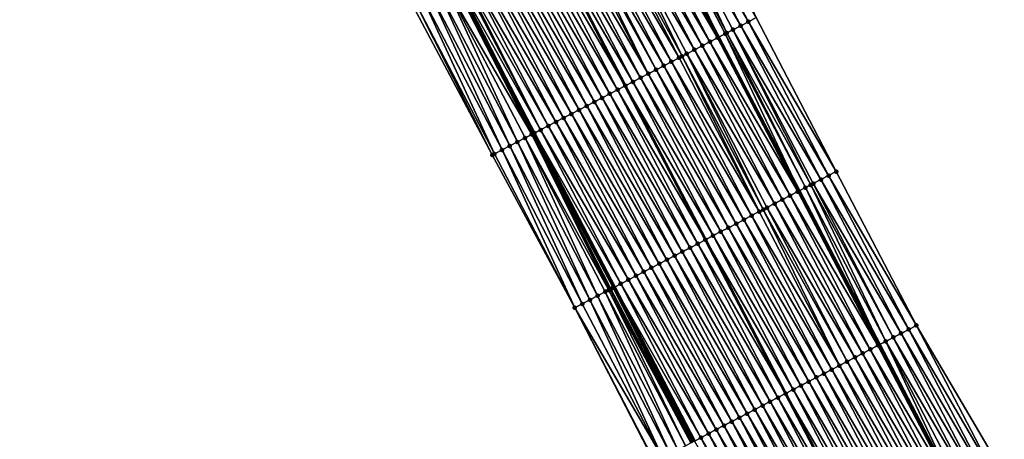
# Model space of a CAD drawing. Header units: feet. Extents: x 2010743 to 2022806, y 818705 to 837694.
# Tile 152 of 256: x 2012605 to 2012719, y 824590 to 824639. Entities that reach past the tile are written whole.
import ezdxf

# ---------------------------------------------------------------- set-up
doc = ezdxf.new("R2010")
doc.units = ezdxf.units.FT
doc.header["$MEASUREMENT"] = 0
for name, color, linetype, lineweight in [('EP_Travel Lane', 172, 'Continuous', 53), ('Road Shots', 141, 'Continuous', 100), ('STRIPING', 60, 'Continuous', 53)]:
    doc.layers.add(name, color=color, linetype=linetype, lineweight=lineweight)
doc.layers.add('I-77-MM17-21_NB-Surface-Border', color=7, linetype='Continuous')
doc.layers.add('I-77-MM17-21_NB-Surface-TIN', color=7, linetype='Continuous')

msp = doc.modelspace()

# ---------------------------------------------------------------- linework, layer by layer
at = {"layer": 'EP_Travel Lane'}
for points in [[(2012584.32, 824831.87, 318.06), (2012593.47, 824814.09, 317.76), (2012602.6, 824796.3, 317.48), (2012611.74, 824778.51, 317.21), (2012620.92, 824760.75, 316.94), (2012630.19, 824743.03, 316.64), (2012639.46, 824725.31, 316.43), (2012648.73, 824707.59, 316.09), (2012657.99, 824689.87, 315.8), (2012667.26, 824672.15, 315.52), (2012676.53, 824654.43, 315.23), (2012685.8, 824636.71, 314.95), (2012695.07, 824618.99, 314.64), (2012704.34, 824601.27, 314.37), (2012713.6, 824583.55, 314.1)], [(2012562.97, 824820.76, 318.46), (2012572.2, 824803.02, 318.18), (2012581.44, 824785.28, 317.89), (2012590.67, 824767.54, 317.6), (2012599.9, 824749.8, 317.32), (2012609.14, 824732.06, 317.05), (2012618.38, 824714.32, 316.85), (2012627.61, 824696.59, 316.52), (2012636.85, 824678.85, 316.24), (2012646.09, 824661.11, 315.96), (2012655.32, 824643.37, 315.64), (2012664.56, 824625.64, 315.36), (2012673.8, 824607.9, 315.02), (2012683.03, 824590.16, 314.74)]]:
    msp.add_polyline3d(points, dxfattribs=at)
at = {"layer": 'I-77-MM17-21_NB-Surface-Border', "color": 3, "linetype": 'Continuous', "lineweight": -3}
for points in [[(2012678.38, 824587.75, 314.57), (2012669.22, 824605.52, 314.89), (2012659.73, 824623.13, 315.2), (2012650.33, 824640.78, 315.49), (2012640.58, 824658.25, 315.75), (2012631.37, 824676, 316.05), (2012621.71, 824693.52, 316.31), (2012612.89, 824711.47, 316.63), (2012603.66, 824729.21, 316.91), (2012594.42, 824746.95, 317.16), (2012584.52, 824764.35, 317.4), (2012575.65, 824782.27, 317.7), (2012566.54, 824800.08, 318.01), (2012557.97, 824818.16, 318.3), (2012548.35, 824835.7, 318.57)], [(2012586.77, 824833.14, 318.02), (2012596.88, 824815.87, 317.68), (2012607, 824798.59, 317.39), (2012617.12, 824781.31, 317.09), (2012626.35, 824763.58, 316.81), (2012636.47, 824746.3, 316.52), (2012645.71, 824728.57, 316.23), (2012654.95, 824710.83, 315.94), (2012664.18, 824693.09, 315.66), (2012672.53, 824674.89, 315.42), (2012681.77, 824657.16, 315.16), (2012690.12, 824638.96, 314.9), (2012699.36, 824621.22, 314.6), (2012708.59, 824603.48, 314.31), (2012718.72, 824586.22, 314.04)]]:
    msp.add_polyline3d(points, dxfattribs=at)
at = {"layer": 'I-77-MM17-21_NB-Surface-TIN', "color": 128, "linetype": 'Continuous', "lineweight": -3}
for points in [[(2012688.35, 824638.03, 314.93), (2012679.11, 824655.77, 315.22), (2012678.22, 824655.31, 315.23)], [(2012689.23, 824638.49, 314.92), (2012680, 824656.23, 315.2), (2012679.11, 824655.77, 315.22)], [(2012688.35, 824638.03, 314.93), (2012689.23, 824638.49, 314.92), (2012679.11, 824655.77, 315.22)], [(2012689.23, 824638.49, 314.92), (2012690.12, 824638.96, 314.9), (2012680, 824656.23, 315.2)], [(2012685.68, 824636.65, 314.95), (2012676.45, 824654.38, 315.22), (2012675.56, 824653.92, 315.23)], [(2012685.68, 824636.65, 314.95), (2012676.53, 824654.43, 315.23), (2012676.45, 824654.38, 315.22)], [(2012677.34, 824654.84, 315.23), (2012676.53, 824654.43, 315.23), (2012685.8, 824636.71, 314.95)], [(2012685.68, 824636.65, 314.95), (2012685.8, 824636.71, 314.95), (2012676.53, 824654.43, 315.23)], [(2012686.57, 824637.11, 314.95), (2012677.46, 824654.91, 315.23), (2012677.34, 824654.84, 315.23)], [(2012686.57, 824637.11, 314.95), (2012677.34, 824654.84, 315.23), (2012685.8, 824636.71, 314.95)], [(2012686.74, 824637.19, 314.95), (2012678.22, 824655.31, 315.23), (2012677.46, 824654.91, 315.23)], [(2012686.57, 824637.11, 314.95), (2012686.74, 824637.19, 314.95), (2012677.46, 824654.91, 315.23)], [(2012686.74, 824637.19, 314.95), (2012687.46, 824637.57, 314.95), (2012678.22, 824655.31, 315.23)], [(2012687.46, 824637.57, 314.95), (2012688.35, 824638.03, 314.93), (2012678.22, 824655.31, 315.23)], [(2012683.91, 824635.72, 314.97), (2012674.67, 824653.46, 315.24), (2012673.79, 824653, 315.25)], [(2012684.8, 824636.18, 314.95), (2012675.56, 824653.92, 315.23), (2012674.67, 824653.46, 315.24)], [(2012683.91, 824635.72, 314.97), (2012684.8, 824636.18, 314.95), (2012674.67, 824653.46, 315.24)], [(2012684.8, 824636.18, 314.95), (2012685.68, 824636.65, 314.95), (2012675.56, 824653.92, 315.23)], [(2012681.25, 824634.34, 315), (2012672.01, 824652.07, 315.29), (2012671.13, 824651.61, 315.31)], [(2012681.59, 824634.51, 315), (2012672.9, 824652.53, 315.27), (2012672.01, 824652.07, 315.29)], [(2012681.25, 824634.34, 315), (2012681.59, 824634.51, 315), (2012672.01, 824652.07, 315.29)], [(2012683.02, 824635.26, 314.98), (2012673.79, 824653, 315.25), (2012672.9, 824652.53, 315.27)], [(2012681.59, 824634.51, 315), (2012682.14, 824634.8, 314.99), (2012672.9, 824652.53, 315.27)], [(2012682.14, 824634.8, 314.99), (2012683.02, 824635.26, 314.98), (2012672.9, 824652.53, 315.27)], [(2012683.02, 824635.26, 314.98), (2012683.91, 824635.72, 314.97), (2012673.79, 824653, 315.25)], [(2012679.48, 824633.41, 315.04), (2012670.24, 824651.15, 315.32), (2012669.35, 824650.69, 315.34)], [(2012680.36, 824633.87, 315.02), (2012671.13, 824651.61, 315.31), (2012670.24, 824651.15, 315.32)], [(2012679.48, 824633.41, 315.04), (2012680.36, 824633.87, 315.02), (2012670.24, 824651.15, 315.32)], [(2012680.36, 824633.87, 315.02), (2012681.25, 824634.34, 315), (2012671.13, 824651.61, 315.31)], [(2012676.82, 824632.03, 315.1), (2012667.58, 824649.76, 315.38), (2012666.69, 824649.3, 315.4)], [(2012677.7, 824632.49, 315.08), (2012668.47, 824650.22, 315.36), (2012667.58, 824649.76, 315.38)], [(2012676.82, 824632.03, 315.1), (2012677.7, 824632.49, 315.08), (2012667.58, 824649.76, 315.38)], [(2012677.7, 824632.49, 315.08), (2012668.95, 824650.47, 315.34), (2012668.47, 824650.22, 315.36)], [(2012678.59, 824632.95, 315.06), (2012669.35, 824650.69, 315.34), (2012668.95, 824650.47, 315.34)], [(2012677.7, 824632.49, 315.08), (2012678.59, 824632.95, 315.06), (2012668.95, 824650.47, 315.34)], [(2012678.59, 824632.95, 315.06), (2012679.48, 824633.41, 315.04), (2012669.35, 824650.69, 315.34)], [(2012664.92, 824648.38, 315.44), (2012675.04, 824631.1, 315.13), (2012665.81, 824648.84, 315.42)], [(2012675.93, 824631.56, 315.12), (2012666.69, 824649.3, 315.4), (2012665.81, 824648.84, 315.42)], [(2012675.93, 824631.56, 315.12), (2012665.81, 824648.84, 315.42), (2012675.04, 824631.1, 315.13)], [(2012675.93, 824631.56, 315.12), (2012676.82, 824632.03, 315.1), (2012666.69, 824649.3, 315.4)], [(2012672.38, 824629.71, 315.19), (2012663.15, 824647.45, 315.48), (2012662.26, 824646.99, 315.5)], [(2012673.27, 824630.18, 315.17), (2012664.03, 824647.91, 315.46), (2012663.15, 824647.45, 315.48)], [(2012672.38, 824629.71, 315.19), (2012673.27, 824630.18, 315.17), (2012663.15, 824647.45, 315.48)], [(2012674.16, 824630.64, 315.15), (2012664.92, 824648.38, 315.44), (2012664.03, 824647.91, 315.46)], [(2012673.27, 824630.18, 315.17), (2012674.16, 824630.64, 315.15), (2012664.03, 824647.91, 315.46)], [(2012674.16, 824630.64, 315.15), (2012675.04, 824631.1, 315.13), (2012664.92, 824648.38, 315.44)], [(2012670.61, 824628.79, 315.23), (2012661.37, 824646.53, 315.52), (2012660.49, 824646.07, 315.53)], [(2012671.5, 824629.25, 315.21), (2012662.26, 824646.99, 315.5), (2012661.37, 824646.53, 315.52)], [(2012670.61, 824628.79, 315.23), (2012671.5, 824629.25, 315.21), (2012661.37, 824646.53, 315.52)], [(2012671.5, 824629.25, 315.21), (2012672.38, 824629.71, 315.19), (2012662.26, 824646.99, 315.5)], [(2012658.71, 824645.14, 315.58), (2012668.84, 824627.87, 315.27), (2012659.6, 824645.6, 315.56)], [(2012669.72, 824628.33, 315.24), (2012660.49, 824646.07, 315.53), (2012659.6, 824645.6, 315.56)], [(2012668.84, 824627.87, 315.27), (2012669.72, 824628.33, 315.24), (2012659.6, 824645.6, 315.56)], [(2012669.72, 824628.33, 315.24), (2012670.61, 824628.79, 315.23), (2012660.49, 824646.07, 315.53)], [(2012656.25, 824643.86, 315.63), (2012666.17, 824626.48, 315.33), (2012656.94, 824644.22, 315.62)], [(2012656.94, 824644.22, 315.62), (2012667.06, 824626.94, 315.31), (2012657.82, 824644.68, 315.6)], [(2012656.94, 824644.22, 315.62), (2012666.17, 824626.48, 315.33), (2012667.06, 824626.94, 315.31)], [(2012657.82, 824644.68, 315.6), (2012667.95, 824627.4, 315.28), (2012658.71, 824645.14, 315.58)], [(2012657.82, 824644.68, 315.6), (2012667.06, 824626.94, 315.31), (2012667.95, 824627.4, 315.28)], [(2012658.71, 824645.14, 315.58), (2012667.95, 824627.4, 315.28), (2012668.84, 824627.87, 315.27)], [(2012654.28, 824642.83, 315.62), (2012664.28, 824625.49, 315.36), (2012655.16, 824643.29, 315.63)], [(2012655.16, 824643.29, 315.63), (2012664.4, 824625.56, 315.36), (2012655.32, 824643.37, 315.64)], [(2012655.16, 824643.29, 315.63), (2012664.28, 824625.49, 315.36), (2012664.38, 824625.54, 315.36)], [(2012655.16, 824643.29, 315.63), (2012664.38, 824625.54, 315.36), (2012664.4, 824625.56, 315.36)], [(2012655.48, 824643.46, 315.64), (2012655.32, 824643.37, 315.64), (2012664.58, 824625.65, 315.36)], [(2012664.58, 824625.65, 315.36), (2012655.32, 824643.37, 315.64), (2012664.56, 824625.64, 315.36)], [(2012655.32, 824643.37, 315.64), (2012664.56, 824625.64, 315.36), (2012655.32, 824643.37, 315.64)], [(2012655.32, 824643.37, 315.64), (2012664.4, 824625.56, 315.36), (2012664.56, 824625.64, 315.36)], [(2012655.48, 824643.46, 315.64), (2012665.29, 824626.02, 315.35), (2012656.05, 824643.75, 315.63)], [(2012655.48, 824643.46, 315.64), (2012664.58, 824625.65, 315.36), (2012665.29, 824626.02, 315.35)], [(2012656.05, 824643.75, 315.63), (2012665.29, 824626.02, 315.35), (2012656.25, 824643.86, 315.63)], [(2012656.25, 824643.86, 315.63), (2012665.29, 824626.02, 315.35), (2012666.17, 824626.48, 315.33)], [(2012651.62, 824641.45, 315.54), (2012660.85, 824623.71, 315.25), (2012652.5, 824641.91, 315.57)], [(2012652.5, 824641.91, 315.57), (2012661.74, 824624.17, 315.28), (2012653.39, 824642.37, 315.59)], [(2012652.5, 824641.91, 315.57), (2012660.85, 824623.71, 315.25), (2012661.74, 824624.17, 315.28)], [(2012653.39, 824642.37, 315.59), (2012662.63, 824624.63, 315.31), (2012654.28, 824642.83, 315.62)], [(2012653.39, 824642.37, 315.59), (2012661.74, 824624.17, 315.28), (2012662.63, 824624.63, 315.31)], [(2012654.28, 824642.83, 315.62), (2012662.63, 824624.63, 315.31), (2012663.51, 824625.09, 315.35)], [(2012654.28, 824642.83, 315.62), (2012663.51, 824625.09, 315.35), (2012664.28, 824625.49, 315.36)], [(2012650.73, 824640.98, 315.51), (2012650.33, 824640.78, 315.49), (2012659.73, 824623.13, 315.2)], [(2012650.73, 824640.98, 315.51), (2012659.97, 824623.25, 315.21), (2012651.62, 824641.45, 315.54)], [(2012650.73, 824640.98, 315.51), (2012659.73, 824623.13, 315.2), (2012659.97, 824623.25, 315.21)], [(2012651.62, 824641.45, 315.54), (2012659.97, 824623.25, 315.21), (2012660.85, 824623.71, 315.25)], [(2012698.47, 824620.76, 314.61), (2012689.23, 824638.49, 314.92), (2012688.35, 824638.03, 314.93)], [(2012699.36, 824621.22, 314.6), (2012690.12, 824638.96, 314.9), (2012689.23, 824638.49, 314.92)], [(2012698.47, 824620.76, 314.61), (2012699.36, 824621.22, 314.6), (2012689.23, 824638.49, 314.92)], [(2012696.41, 824619.68, 314.64), (2012687.46, 824637.57, 314.95), (2012686.74, 824637.19, 314.95)], [(2012697.58, 824620.29, 314.63), (2012688.35, 824638.03, 314.93), (2012687.46, 824637.57, 314.95)], [(2012696.41, 824619.68, 314.64), (2012696.7, 824619.83, 314.64), (2012687.46, 824637.57, 314.95)], [(2012696.7, 824619.83, 314.64), (2012697.58, 824620.29, 314.63), (2012687.46, 824637.57, 314.95)], [(2012697.58, 824620.29, 314.63), (2012698.47, 824620.76, 314.61), (2012688.35, 824638.03, 314.93)], [(2012694.03, 824618.45, 314.65), (2012684.8, 824636.18, 314.95), (2012683.91, 824635.72, 314.97)], [(2012694.92, 824618.91, 314.65), (2012685.68, 824636.65, 314.95), (2012684.8, 824636.18, 314.95)], [(2012694.03, 824618.45, 314.65), (2012694.92, 824618.91, 314.65), (2012684.8, 824636.18, 314.95)], [(2012694.92, 824618.91, 314.65), (2012685.8, 824636.71, 314.95), (2012685.68, 824636.65, 314.95)], [(2012686.57, 824637.11, 314.95), (2012685.8, 824636.71, 314.95), (2012695.07, 824618.99, 314.64)], [(2012694.92, 824618.91, 314.65), (2012695.07, 824618.99, 314.64), (2012685.8, 824636.71, 314.95)], [(2012695.81, 824619.37, 314.64), (2012686.74, 824637.19, 314.95), (2012686.57, 824637.11, 314.95)], [(2012695.81, 824619.37, 314.64), (2012686.57, 824637.11, 314.95), (2012695.07, 824618.99, 314.64)], [(2012695.81, 824619.37, 314.64), (2012696.41, 824619.68, 314.64), (2012686.74, 824637.19, 314.95)], [(2012692.26, 824617.52, 314.67), (2012683.02, 824635.26, 314.98), (2012682.14, 824634.8, 314.99)], [(2012693.15, 824617.99, 314.67), (2012683.91, 824635.72, 314.97), (2012683.02, 824635.26, 314.98)], [(2012692.26, 824617.52, 314.67), (2012693.15, 824617.99, 314.67), (2012683.02, 824635.26, 314.98)], [(2012693.15, 824617.99, 314.67), (2012694.03, 824618.45, 314.65), (2012683.91, 824635.72, 314.97)], [(2012689.6, 824616.14, 314.72), (2012680.36, 824633.87, 315.02), (2012679.48, 824633.41, 315.04)], [(2012690.49, 824616.6, 314.7), (2012681.25, 824634.34, 315), (2012680.36, 824633.87, 315.02)], [(2012689.6, 824616.14, 314.72), (2012690.49, 824616.6, 314.7), (2012680.36, 824633.87, 315.02)], [(2012690.49, 824616.6, 314.7), (2012681.59, 824634.51, 315), (2012681.25, 824634.34, 315)], [(2012690.95, 824616.84, 314.69), (2012682.14, 824634.8, 314.99), (2012681.59, 824634.51, 315)], [(2012690.49, 824616.6, 314.7), (2012690.95, 824616.84, 314.69), (2012681.59, 824634.51, 315)], [(2012690.95, 824616.84, 314.69), (2012691.37, 824617.06, 314.68), (2012682.14, 824634.8, 314.99)], [(2012691.37, 824617.06, 314.68), (2012692.26, 824617.52, 314.67), (2012682.14, 824634.8, 314.99)], [(2012687.83, 824615.21, 314.74), (2012678.59, 824632.95, 315.06), (2012677.7, 824632.49, 315.08)], [(2012688.71, 824615.67, 314.73), (2012679.48, 824633.41, 315.04), (2012678.59, 824632.95, 315.06)], [(2012687.83, 824615.21, 314.74), (2012688.71, 824615.67, 314.73), (2012678.59, 824632.95, 315.06)], [(2012688.71, 824615.67, 314.73), (2012689.6, 824616.14, 314.72), (2012679.48, 824633.41, 315.04)], [(2012685.17, 824613.83, 314.8), (2012675.93, 824631.56, 315.12), (2012675.04, 824631.1, 315.13)], [(2012686.05, 824614.29, 314.77), (2012676.82, 824632.03, 315.1), (2012675.93, 824631.56, 315.12)], [(2012685.17, 824613.83, 314.8), (2012686.05, 824614.29, 314.77), (2012675.93, 824631.56, 315.12)], [(2012686.94, 824614.75, 314.75), (2012677.7, 824632.49, 315.08), (2012676.82, 824632.03, 315.1)], [(2012686.05, 824614.29, 314.77), (2012686.94, 824614.75, 314.75), (2012676.82, 824632.03, 315.1)], [(2012686.94, 824614.75, 314.75), (2012687.83, 824615.21, 314.74), (2012677.7, 824632.49, 315.08)], [(2012683.39, 824612.9, 314.83), (2012674.16, 824630.64, 315.15), (2012673.27, 824630.18, 315.17)], [(2012674.16, 824630.64, 315.15), (2012684.28, 824613.36, 314.81), (2012675.04, 824631.1, 315.13)], [(2012683.39, 824612.9, 314.83), (2012684.28, 824613.36, 314.81), (2012674.16, 824630.64, 315.15)], [(2012685.17, 824613.83, 314.8), (2012675.04, 824631.1, 315.13), (2012684.28, 824613.36, 314.81)], [(2012681.62, 824611.98, 314.86), (2012672.38, 824629.71, 315.19), (2012671.5, 824629.25, 315.21)], [(2012682.51, 824612.44, 314.84), (2012673.27, 824630.18, 315.17), (2012672.38, 824629.71, 315.19)], [(2012681.62, 824611.98, 314.86), (2012682.51, 824612.44, 314.84), (2012672.38, 824629.71, 315.19)], [(2012682.51, 824612.44, 314.84), (2012683.39, 824612.9, 314.83), (2012673.27, 824630.18, 315.17)], [(2012678.96, 824610.59, 314.91), (2012669.72, 824628.33, 315.24), (2012668.84, 824627.87, 315.27)], [(2012679.85, 824611.05, 314.89), (2012670.61, 824628.79, 315.23), (2012669.72, 824628.33, 315.24)], [(2012678.96, 824610.59, 314.91), (2012679.85, 824611.05, 314.89), (2012669.72, 824628.33, 315.24)], [(2012680.73, 824611.52, 314.87), (2012671.5, 824629.25, 315.21), (2012670.61, 824628.79, 315.23)], [(2012679.85, 824611.05, 314.89), (2012680.73, 824611.52, 314.87), (2012670.61, 824628.79, 315.23)], [(2012680.73, 824611.52, 314.87), (2012681.62, 824611.98, 314.86), (2012671.5, 824629.25, 315.21)], [(2012677.18, 824609.67, 314.95), (2012667.95, 824627.4, 315.28), (2012667.06, 824626.94, 315.31)], [(2012678.07, 824610.13, 314.93), (2012668.84, 824627.87, 315.27), (2012667.95, 824627.4, 315.28)], [(2012677.18, 824609.67, 314.95), (2012678.07, 824610.13, 314.93), (2012667.95, 824627.4, 315.28)], [(2012678.07, 824610.13, 314.93), (2012678.96, 824610.59, 314.91), (2012668.84, 824627.87, 315.27)], [(2012674.52, 824608.28, 315), (2012665.29, 824626.02, 315.35), (2012664.58, 824625.65, 315.36)], [(2012675.41, 824608.74, 314.99), (2012666.17, 824626.48, 315.33), (2012665.29, 824626.02, 315.35)], [(2012674.52, 824608.28, 315), (2012675.41, 824608.74, 314.99), (2012665.29, 824626.02, 315.35)], [(2012676.3, 824609.21, 314.97), (2012667.06, 824626.94, 315.31), (2012666.17, 824626.48, 315.33)], [(2012675.41, 824608.74, 314.99), (2012676.3, 824609.21, 314.97), (2012666.17, 824626.48, 315.33)], [(2012676.3, 824609.21, 314.97), (2012677.18, 824609.67, 314.95), (2012667.06, 824626.94, 315.31)], [(2012671.86, 824606.9, 314.99), (2012663.51, 824625.09, 315.35), (2012662.63, 824624.63, 315.31)], [(2012673.14, 824607.56, 315.02), (2012664.28, 824625.49, 315.36), (2012663.51, 824625.09, 315.35)], [(2012671.86, 824606.9, 314.99), (2012672.75, 824607.36, 315.02), (2012663.51, 824625.09, 315.35)], [(2012672.75, 824607.36, 315.02), (2012673.14, 824607.56, 315.02), (2012663.51, 824625.09, 315.35)], [(2012673.64, 824607.82, 315.02), (2012664.38, 824625.54, 315.36), (2012664.28, 824625.49, 315.36)], [(2012673.14, 824607.56, 315.02), (2012673.31, 824607.65, 315.03), (2012664.28, 824625.49, 315.36)], [(2012673.31, 824607.65, 315.03), (2012673.39, 824607.69, 315.02), (2012664.28, 824625.49, 315.36)], [(2012673.39, 824607.69, 315.02), (2012673.64, 824607.82, 315.02), (2012664.28, 824625.49, 315.36)], [(2012673.64, 824607.82, 315.02), (2012664.4, 824625.56, 315.36), (2012664.38, 824625.54, 315.36)], [(2012664.4, 824625.56, 315.36), (2012673.8, 824607.9, 315.02), (2012664.56, 824625.64, 315.36)], [(2012673.64, 824607.82, 315.02), (2012673.8, 824607.9, 315.02), (2012664.4, 824625.56, 315.36)], [(2012664.58, 824625.65, 315.36), (2012664.56, 824625.64, 315.36), (2012673.8, 824607.9, 315.02)], [(2012674.52, 824608.28, 315), (2012664.58, 824625.65, 315.36), (2012673.8, 824607.9, 315.02)], [(2012669.22, 824605.52, 314.89), (2012660.85, 824623.71, 315.25), (2012659.97, 824623.25, 315.21)], [(2012670.09, 824605.97, 314.92), (2012661.74, 824624.17, 315.28), (2012660.85, 824623.71, 315.25)], [(2012669.22, 824605.52, 314.89), (2012670.09, 824605.97, 314.92), (2012660.85, 824623.71, 315.25)], [(2012670.98, 824606.43, 314.95), (2012662.63, 824624.63, 315.31), (2012661.74, 824624.17, 315.28)], [(2012670.09, 824605.97, 314.92), (2012670.98, 824606.43, 314.95), (2012661.74, 824624.17, 315.28)], [(2012670.98, 824606.43, 314.95), (2012671.86, 824606.9, 314.99), (2012662.63, 824624.63, 315.31)], [(2012669.22, 824605.52, 314.89), (2012659.97, 824623.25, 315.21), (2012659.73, 824623.13, 315.2)], [(2012706.82, 824602.56, 314.35), (2012697.58, 824620.29, 314.63), (2012696.7, 824619.83, 314.64)], [(2012707.71, 824603.02, 314.33), (2012698.47, 824620.76, 314.61), (2012697.58, 824620.29, 314.63)], [(2012706.82, 824602.56, 314.35), (2012707.71, 824603.02, 314.33), (2012697.58, 824620.29, 314.63)], [(2012708.59, 824603.48, 314.31), (2012699.36, 824621.22, 314.6), (2012698.47, 824620.76, 314.61)], [(2012707.71, 824603.02, 314.33), (2012708.59, 824603.48, 314.31), (2012698.47, 824620.76, 314.61)], [(2012695.81, 824619.37, 314.64), (2012695.07, 824618.99, 314.64), (2012704.34, 824601.27, 314.37)], [(2012705.05, 824601.63, 314.36), (2012696.41, 824619.68, 314.64), (2012695.81, 824619.37, 314.64)], [(2012705.05, 824601.63, 314.36), (2012695.81, 824619.37, 314.64), (2012704.34, 824601.27, 314.37)], [(2012705.93, 824602.1, 314.36), (2012696.7, 824619.83, 314.64), (2012696.41, 824619.68, 314.64)], [(2012705.05, 824601.63, 314.36), (2012705.93, 824602.1, 314.36), (2012696.41, 824619.68, 314.64)], [(2012705.93, 824602.1, 314.36), (2012706.82, 824602.56, 314.35), (2012696.7, 824619.83, 314.64)], [(2012702.38, 824600.25, 314.41), (2012693.15, 824617.99, 314.67), (2012692.26, 824617.52, 314.67)], [(2012703.27, 824600.71, 314.39), (2012694.03, 824618.45, 314.65), (2012693.15, 824617.99, 314.67)], [(2012702.38, 824600.25, 314.41), (2012703.27, 824600.71, 314.39), (2012693.15, 824617.99, 314.67)], [(2012704.16, 824601.17, 314.38), (2012694.92, 824618.91, 314.65), (2012694.03, 824618.45, 314.65)], [(2012703.27, 824600.71, 314.39), (2012704.16, 824601.17, 314.38), (2012694.03, 824618.45, 314.65)], [(2012704.16, 824601.17, 314.38), (2012695.07, 824618.99, 314.64), (2012694.92, 824618.91, 314.65)], [(2012704.16, 824601.17, 314.38), (2012704.34, 824601.27, 314.37), (2012695.07, 824618.99, 314.64)], [(2012699.72, 824598.86, 314.44), (2012690.95, 824616.84, 314.69), (2012690.49, 824616.6, 314.7)], [(2012700.61, 824599.32, 314.42), (2012691.37, 824617.06, 314.68), (2012690.95, 824616.84, 314.69)], [(2012699.72, 824598.86, 314.44), (2012700.61, 824599.32, 314.42), (2012690.95, 824616.84, 314.69)], [(2012701.5, 824599.79, 314.41), (2012692.26, 824617.52, 314.67), (2012691.37, 824617.06, 314.68)], [(2012700.61, 824599.32, 314.42), (2012701.5, 824599.79, 314.41), (2012691.37, 824617.06, 314.68)], [(2012701.5, 824599.79, 314.41), (2012702.38, 824600.25, 314.41), (2012692.26, 824617.52, 314.67)], [(2012697.95, 824597.94, 314.47), (2012688.71, 824615.67, 314.73), (2012687.83, 824615.21, 314.74)], [(2012698.84, 824598.4, 314.46), (2012689.6, 824616.14, 314.72), (2012688.71, 824615.67, 314.73)], [(2012697.95, 824597.94, 314.47), (2012698.84, 824598.4, 314.46), (2012688.71, 824615.67, 314.73)], [(2012699.72, 824598.86, 314.44), (2012690.49, 824616.6, 314.7), (2012689.6, 824616.14, 314.72)], [(2012698.84, 824598.4, 314.46), (2012699.72, 824598.86, 314.44), (2012689.6, 824616.14, 314.72)], [(2012696.18, 824597.01, 314.49), (2012686.94, 824614.75, 314.75), (2012686.05, 824614.29, 314.77)], [(2012697.06, 824597.48, 314.48), (2012687.83, 824615.21, 314.74), (2012686.94, 824614.75, 314.75)], [(2012696.18, 824597.01, 314.49), (2012697.06, 824597.48, 314.48), (2012686.94, 824614.75, 314.75)], [(2012697.06, 824597.48, 314.48), (2012697.95, 824597.94, 314.47), (2012687.83, 824615.21, 314.74)], [(2012694.4, 824596.09, 314.53), (2012685.17, 824613.83, 314.8), (2012684.28, 824613.36, 314.81)], [(2012695.29, 824596.55, 314.51), (2012686.05, 824614.29, 314.77), (2012685.17, 824613.83, 314.8)], [(2012694.4, 824596.09, 314.53), (2012695.29, 824596.55, 314.51), (2012685.17, 824613.83, 314.8)], [(2012695.29, 824596.55, 314.51), (2012696.18, 824597.01, 314.49), (2012686.05, 824614.29, 314.77)], [(2012691.74, 824594.7, 314.57), (2012682.51, 824612.44, 314.84), (2012681.62, 824611.98, 314.86)], [(2012692.63, 824595.17, 314.56), (2012683.39, 824612.9, 314.83), (2012682.51, 824612.44, 314.84)], [(2012691.74, 824594.7, 314.57), (2012692.63, 824595.17, 314.56), (2012682.51, 824612.44, 314.84)], [(2012683.39, 824612.9, 314.83), (2012693.52, 824595.63, 314.54), (2012684.28, 824613.36, 314.81)], [(2012692.63, 824595.17, 314.56), (2012693.52, 824595.63, 314.54), (2012683.39, 824612.9, 314.83)], [(2012694.4, 824596.09, 314.53), (2012684.28, 824613.36, 314.81), (2012693.52, 824595.63, 314.54)], [(2012689.97, 824593.78, 314.61), (2012680.73, 824611.52, 314.87), (2012679.85, 824611.05, 314.89)], [(2012690.86, 824594.24, 314.59), (2012681.62, 824611.98, 314.86), (2012680.73, 824611.52, 314.87)], [(2012689.97, 824593.78, 314.61), (2012690.86, 824594.24, 314.59), (2012680.73, 824611.52, 314.87)], [(2012690.86, 824594.24, 314.59), (2012691.74, 824594.7, 314.57), (2012681.62, 824611.98, 314.86)], [(2012687.31, 824592.39, 314.66), (2012678.07, 824610.13, 314.93), (2012677.18, 824609.67, 314.95)], [(2012688.2, 824592.85, 314.64), (2012678.96, 824610.59, 314.91), (2012678.07, 824610.13, 314.93)], [(2012687.31, 824592.39, 314.66), (2012688.2, 824592.85, 314.64), (2012678.07, 824610.13, 314.93)], [(2012689.08, 824593.32, 314.63), (2012679.85, 824611.05, 314.89), (2012678.96, 824610.59, 314.91)], [(2012688.2, 824592.85, 314.64), (2012689.08, 824593.32, 314.63), (2012678.96, 824610.59, 314.91)], [(2012689.08, 824593.32, 314.63), (2012689.97, 824593.78, 314.61), (2012679.85, 824611.05, 314.89)], [(2012685.53, 824591.47, 314.69), (2012676.3, 824609.21, 314.97), (2012675.41, 824608.74, 314.99)], [(2012686.42, 824591.93, 314.67), (2012677.18, 824609.67, 314.95), (2012676.3, 824609.21, 314.97)], [(2012685.53, 824591.47, 314.69), (2012686.42, 824591.93, 314.67), (2012676.3, 824609.21, 314.97)], [(2012686.42, 824591.93, 314.67), (2012687.31, 824592.39, 314.66), (2012677.18, 824609.67, 314.95)], [(2012682.7, 824589.99, 314.74), (2012673.64, 824607.82, 315.02), (2012673.39, 824607.69, 315.02)], [(2012682.88, 824590.09, 314.74), (2012673.8, 824607.9, 315.02), (2012673.64, 824607.82, 315.02)], [(2012682.7, 824589.99, 314.74), (2012682.87, 824590.08, 314.74), (2012673.64, 824607.82, 315.02)], [(2012682.87, 824590.08, 314.74), (2012682.88, 824590.09, 314.74), (2012673.64, 824607.82, 315.02)], [(2012683.76, 824590.54, 314.73), (2012674.52, 824608.28, 315), (2012673.8, 824607.9, 315.02)], [(2012683.76, 824590.54, 314.73), (2012673.8, 824607.9, 315.02), (2012683.03, 824590.16, 314.74)], [(2012682.88, 824590.09, 314.74), (2012683.03, 824590.16, 314.74), (2012673.8, 824607.9, 315.02)], [(2012684.65, 824591.01, 314.71), (2012675.41, 824608.74, 314.99), (2012674.52, 824608.28, 315)], [(2012683.76, 824590.54, 314.73), (2012684.65, 824591.01, 314.71), (2012674.52, 824608.28, 315)], [(2012684.65, 824591.01, 314.71), (2012685.53, 824591.47, 314.69), (2012675.41, 824608.74, 314.99)], [(2012680.21, 824588.7, 314.66), (2012671.86, 824606.9, 314.99), (2012670.98, 824606.43, 314.95)], [(2012681.1, 824589.16, 314.69), (2012672.75, 824607.36, 315.02), (2012671.86, 824606.9, 314.99)], [(2012680.21, 824588.7, 314.66), (2012681.1, 824589.16, 314.69), (2012671.86, 824606.9, 314.99)], [(2012681.99, 824589.62, 314.73), (2012673.14, 824607.56, 315.02), (2012672.75, 824607.36, 315.02)], [(2012681.1, 824589.16, 314.69), (2012681.99, 824589.62, 314.73), (2012672.75, 824607.36, 315.02)], [(2012682.61, 824589.94, 314.74), (2012673.31, 824607.65, 315.03), (2012673.14, 824607.56, 315.02)], [(2012681.99, 824589.62, 314.73), (2012682.61, 824589.94, 314.74), (2012673.14, 824607.56, 315.02)], [(2012682.61, 824589.94, 314.74), (2012673.39, 824607.69, 315.02), (2012673.31, 824607.65, 315.03)], [(2012682.61, 824589.94, 314.74), (2012682.7, 824589.99, 314.74), (2012673.39, 824607.69, 315.02)], [(2012679.33, 824588.24, 314.62), (2012670.09, 824605.97, 314.92), (2012669.22, 824605.52, 314.89)], [(2012678.38, 824587.75, 314.57), (2012678.44, 824587.77, 314.57), (2012669.22, 824605.52, 314.89)], [(2012678.44, 824587.77, 314.57), (2012679.33, 824588.24, 314.62), (2012669.22, 824605.52, 314.89)], [(2012679.33, 824588.24, 314.62), (2012670.98, 824606.43, 314.95), (2012670.09, 824605.97, 314.92)], [(2012679.33, 824588.24, 314.62), (2012680.21, 824588.7, 314.66), (2012670.98, 824606.43, 314.95)], [(2012717.83, 824585.76, 314.05), (2012708.59, 824603.48, 314.31), (2012707.71, 824603.02, 314.33)], [(2012717.83, 824585.76, 314.05), (2012718.72, 824586.22, 314.04), (2012708.59, 824603.48, 314.31)], [(2012715.17, 824584.37, 314.09), (2012705.93, 824602.1, 314.36), (2012705.05, 824601.63, 314.36)], [(2012716.06, 824584.84, 314.07), (2012706.82, 824602.56, 314.35), (2012705.93, 824602.1, 314.36)], [(2012715.17, 824584.37, 314.09), (2012716.06, 824584.84, 314.07), (2012705.93, 824602.1, 314.36)], [(2012716.94, 824585.3, 314.06), (2012707.71, 824603.02, 314.33), (2012706.82, 824602.56, 314.35)], [(2012716.06, 824584.84, 314.07), (2012716.94, 824585.3, 314.06), (2012706.82, 824602.56, 314.35)], [(2012716.94, 824585.3, 314.06), (2012717.83, 824585.76, 314.05), (2012707.71, 824603.02, 314.33)], [(2012713.4, 824583.45, 314.1), (2012704.16, 824601.17, 314.38), (2012703.27, 824600.71, 314.39)], [(2012713.4, 824583.45, 314.1), (2012704.34, 824601.27, 314.37), (2012704.16, 824601.17, 314.38)], [(2012705.05, 824601.63, 314.36), (2012704.34, 824601.27, 314.37), (2012713.6, 824583.55, 314.1)], [(2012713.4, 824583.45, 314.1), (2012713.6, 824583.55, 314.1), (2012704.34, 824601.27, 314.37)], [(2012714.28, 824583.91, 314.1), (2012705.05, 824601.63, 314.36), (2012713.6, 824583.55, 314.1)], [(2012714.28, 824583.91, 314.1), (2012715.17, 824584.37, 314.09), (2012705.05, 824601.63, 314.36)], [(2012710.74, 824582.06, 314.13), (2012701.5, 824599.79, 314.41), (2012700.61, 824599.32, 314.42)], [(2012711.62, 824582.52, 314.12), (2012702.38, 824600.25, 314.41), (2012701.5, 824599.79, 314.41)], [(2012710.74, 824582.06, 314.13), (2012711.62, 824582.52, 314.12), (2012701.5, 824599.79, 314.41)], [(2012712.51, 824582.98, 314.11), (2012703.27, 824600.71, 314.39), (2012702.38, 824600.25, 314.41)], [(2012711.62, 824582.52, 314.12), (2012712.51, 824582.98, 314.11), (2012702.38, 824600.25, 314.41)], [(2012712.51, 824582.98, 314.11), (2012713.4, 824583.45, 314.1), (2012703.27, 824600.71, 314.39)], [(2012708.97, 824581.13, 314.16), (2012699.72, 824598.86, 314.44), (2012698.84, 824598.4, 314.46)], [(2012709.85, 824581.6, 314.14), (2012700.61, 824599.32, 314.42), (2012699.72, 824598.86, 314.44)], [(2012708.97, 824581.13, 314.16), (2012709.85, 824581.6, 314.14), (2012699.72, 824598.86, 314.44)], [(2012709.85, 824581.6, 314.14), (2012710.74, 824582.06, 314.13), (2012700.61, 824599.32, 314.42)], [(2012707.19, 824580.21, 314.18), (2012697.95, 824597.94, 314.47), (2012697.06, 824597.48, 314.48)], [(2012708.08, 824580.67, 314.17), (2012698.84, 824598.4, 314.46), (2012697.95, 824597.94, 314.47)], [(2012707.19, 824580.21, 314.18), (2012708.08, 824580.67, 314.17), (2012697.95, 824597.94, 314.47)], [(2012708.08, 824580.67, 314.17), (2012708.97, 824581.13, 314.16), (2012698.84, 824598.4, 314.46)], [(2012704.53, 824578.82, 314.23), (2012695.29, 824596.55, 314.51), (2012694.4, 824596.09, 314.53)], [(2012705.42, 824579.28, 314.21), (2012696.18, 824597.01, 314.49), (2012695.29, 824596.55, 314.51)], [(2012704.53, 824578.82, 314.23), (2012705.42, 824579.28, 314.21), (2012695.29, 824596.55, 314.51)], [(2012706.31, 824579.74, 314.19), (2012697.06, 824597.48, 314.48), (2012696.18, 824597.01, 314.49)], [(2012705.42, 824579.28, 314.21), (2012706.31, 824579.74, 314.19), (2012696.18, 824597.01, 314.49)], [(2012706.31, 824579.74, 314.19), (2012707.19, 824580.21, 314.18), (2012697.06, 824597.48, 314.48)], [(2012692.63, 824595.17, 314.56), (2012702.76, 824577.89, 314.26), (2012693.52, 824595.63, 314.54)], [(2012703.65, 824578.35, 314.25), (2012694.4, 824596.09, 314.53), (2012693.52, 824595.63, 314.54)], [(2012703.65, 824578.35, 314.25), (2012693.52, 824595.63, 314.54), (2012702.76, 824577.89, 314.26)], [(2012703.65, 824578.35, 314.25), (2012704.53, 824578.82, 314.23), (2012694.4, 824596.09, 314.53)], [(2012700.1, 824576.5, 314.31), (2012690.86, 824594.24, 314.59), (2012689.97, 824593.78, 314.61)], [(2012700.99, 824576.97, 314.29), (2012691.74, 824594.7, 314.57), (2012690.86, 824594.24, 314.59)], [(2012700.1, 824576.5, 314.31), (2012700.99, 824576.97, 314.29), (2012690.86, 824594.24, 314.59)], [(2012701.87, 824577.43, 314.28), (2012692.63, 824595.17, 314.56), (2012691.74, 824594.7, 314.57)], [(2012700.99, 824576.97, 314.29), (2012701.87, 824577.43, 314.28), (2012691.74, 824594.7, 314.57)], [(2012701.87, 824577.43, 314.28), (2012702.76, 824577.89, 314.26), (2012692.63, 824595.17, 314.56)], [(2012698.33, 824575.58, 314.34), (2012689.08, 824593.32, 314.63), (2012688.2, 824592.85, 314.64)], [(2012699.22, 824576.04, 314.32), (2012689.97, 824593.78, 314.61), (2012689.08, 824593.32, 314.63)], [(2012698.33, 824575.58, 314.34), (2012699.22, 824576.04, 314.32), (2012689.08, 824593.32, 314.63)], [(2012699.22, 824576.04, 314.32), (2012700.1, 824576.5, 314.31), (2012689.97, 824593.78, 314.61)], [(2012695.67, 824574.19, 314.39), (2012686.42, 824591.93, 314.67), (2012685.53, 824591.47, 314.69)], [(2012696.56, 824574.65, 314.37), (2012687.31, 824592.39, 314.66), (2012686.42, 824591.93, 314.67)], [(2012695.67, 824574.19, 314.39), (2012696.56, 824574.65, 314.37), (2012686.42, 824591.93, 314.67)], [(2012697.44, 824575.11, 314.35), (2012688.2, 824592.85, 314.64), (2012687.31, 824592.39, 314.66)], [(2012696.56, 824574.65, 314.37), (2012697.44, 824575.11, 314.35), (2012687.31, 824592.39, 314.66)], [(2012697.44, 824575.11, 314.35), (2012698.33, 824575.58, 314.34), (2012688.2, 824592.85, 314.64)], [(2012693.9, 824573.26, 314.43), (2012684.65, 824591.01, 314.71), (2012683.76, 824590.54, 314.73)], [(2012694.78, 824573.73, 314.41), (2012685.53, 824591.47, 314.69), (2012684.65, 824591.01, 314.71)], [(2012693.9, 824573.26, 314.43), (2012694.78, 824573.73, 314.41), (2012684.65, 824591.01, 314.71)], [(2012694.78, 824573.73, 314.41), (2012695.67, 824574.19, 314.39), (2012685.53, 824591.47, 314.69)], [(2012693.01, 824572.8, 314.44), (2012683.76, 824590.54, 314.73), (2012683.03, 824590.16, 314.74)], [(2012693.01, 824572.8, 314.44), (2012693.9, 824573.26, 314.43), (2012683.76, 824590.54, 314.73)]]:
    msp.add_3dface(points, dxfattribs=at)
at = {"layer": 'Road Shots', "lineweight": 100}
for p in [(2012689.23, 824638.49, 314.92), (2012687.46, 824637.57, 314.95), (2012688.35, 824638.03, 314.93), (2012684.8, 824636.18, 314.95), (2012685.68, 824636.65, 314.95), (2012686.57, 824637.11, 314.95), (2012686.74, 824637.19, 314.95), (2012683.02, 824635.26, 314.98), (2012683.91, 824635.72, 314.97), (2012680.36, 824633.87, 315.02), (2012681.25, 824634.34, 315), (2012681.59, 824634.51, 315), (2012682.14, 824634.8, 314.99), (2012678.59, 824632.95, 315.06), (2012679.48, 824633.41, 315.04), (2012675.93, 824631.56, 315.12), (2012676.82, 824632.03, 315.1), (2012677.7, 824632.49, 315.08), (2012674.16, 824630.64, 315.15), (2012675.04, 824631.1, 315.13), (2012672.38, 824629.71, 315.19), (2012673.27, 824630.18, 315.17), (2012669.72, 824628.33, 315.24), (2012670.61, 824628.79, 315.23), (2012671.5, 824629.25, 315.21), (2012667.95, 824627.4, 315.28), (2012668.84, 824627.87, 315.27), (2012665.29, 824626.02, 315.35), (2012666.17, 824626.48, 315.33), (2012667.06, 824626.94, 315.31), (2012663.51, 824625.09, 315.35), (2012664.28, 824625.49, 315.36), (2012664.38, 824625.54, 315.36), (2012664.4, 824625.56, 315.36), (2012664.58, 824625.65, 315.36), (2012660.85, 824623.71, 315.25), (2012661.74, 824624.17, 315.28), (2012662.63, 824624.63, 315.31), (2012659.73, 824623.13, 315.2), (2012659.97, 824623.25, 315.21), (2012697.58, 824620.29, 314.63), (2012698.47, 824620.76, 314.61), (2012699.36, 824621.22, 314.6), (2012695.81, 824619.37, 314.64), (2012696.41, 824619.68, 314.64), (2012696.7, 824619.83, 314.64), (2012693.15, 824617.99, 314.67), (2012694.03, 824618.45, 314.65), (2012694.92, 824618.91, 314.65), (2012690.95, 824616.84, 314.69), (2012691.37, 824617.06, 314.68), (2012692.26, 824617.52, 314.67), (2012688.71, 824615.67, 314.73), (2012689.6, 824616.14, 314.72), (2012690.49, 824616.6, 314.7), (2012686.94, 824614.75, 314.75), (2012687.83, 824615.21, 314.74), (2012685.17, 824613.83, 314.8), (2012686.05, 824614.29, 314.77), (2012682.51, 824612.44, 314.84), (2012683.39, 824612.9, 314.83), (2012684.28, 824613.36, 314.81), (2012680.73, 824611.52, 314.87), (2012681.62, 824611.98, 314.86), (2012678.07, 824610.13, 314.93), (2012678.96, 824610.59, 314.91), (2012679.85, 824611.05, 314.89), (2012676.3, 824609.21, 314.97), (2012677.18, 824609.67, 314.95), (2012673.64, 824607.82, 315.02), (2012674.52, 824608.28, 315), (2012675.41, 824608.74, 314.99), (2012671.86, 824606.9, 314.99), (2012672.75, 824607.36, 315.02), (2012673.14, 824607.56, 315.02), (2012673.31, 824607.65, 315.03), (2012673.39, 824607.69, 315.02), (2012669.22, 824605.52, 314.89), (2012670.09, 824605.97, 314.92), (2012670.98, 824606.43, 314.95), (2012708.59, 824603.48, 314.31), (2012705.93, 824602.1, 314.36), (2012706.82, 824602.56, 314.35), (2012707.71, 824603.02, 314.33), (2012704.16, 824601.17, 314.38), (2012705.05, 824601.63, 314.36), (2012701.5, 824599.79, 314.41), (2012702.38, 824600.25, 314.41), (2012703.27, 824600.71, 314.39), (2012699.72, 824598.86, 314.44), (2012700.61, 824599.32, 314.42), (2012697.95, 824597.94, 314.47), (2012698.84, 824598.4, 314.46), (2012695.29, 824596.55, 314.51), (2012696.18, 824597.01, 314.49), (2012697.06, 824597.48, 314.48), (2012693.52, 824595.63, 314.54), (2012694.4, 824596.09, 314.53), (2012690.86, 824594.24, 314.59), (2012691.74, 824594.7, 314.57), (2012692.63, 824595.17, 314.56), (2012689.08, 824593.32, 314.63), (2012689.97, 824593.78, 314.61), (2012686.42, 824591.93, 314.67), (2012687.31, 824592.39, 314.66), (2012688.2, 824592.85, 314.64), (2012684.65, 824591.01, 314.71), (2012685.53, 824591.47, 314.69), (2012683.76, 824590.54, 314.73)]:
    msp.add_point(p, dxfattribs=at)
at = {"layer": 'STRIPING'}
msp.add_polyline3d([(2012573.46, 824826.22, 318.25), (2012582.69, 824808.48, 317.97), (2012591.92, 824790.74, 317.68), (2012601.15, 824773, 317.4), (2012610.39, 824755.26, 317.12), (2012619.62, 824737.52, 316.82), (2012628.86, 824719.79, 316.61), (2012638.1, 824702.05, 316.3), (2012647.33, 824684.31, 316.01), (2012656.57, 824666.57, 315.72), (2012665.81, 824648.84, 315.42), (2012675.04, 824631.1, 315.13), (2012684.28, 824613.36, 314.81), (2012693.52, 824595.63, 314.54), (2012702.76, 824577.89, 314.26)], dxfattribs=at)

doc.saveas('drawing.dxf')
